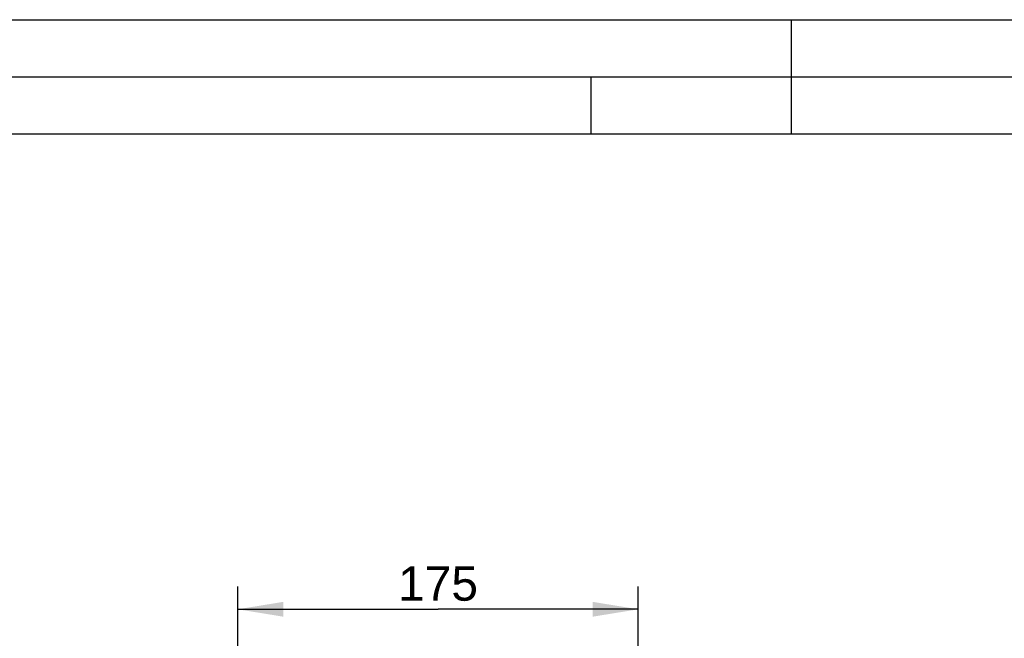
# Model space of a CAD drawing. Header units: millimetres. Extents: x -134 to 420, y 0 to 297.
# Tile 29 of 57: x 168 to 254, y 243 to 297. Entities that reach past the tile are written whole.
import ezdxf

# ---------------------------------------------------------------- set-up
doc = ezdxf.new("R2010")
doc.units = ezdxf.units.MM
doc.header["$LTSCALE"] = 23.1
doc.layers.get('0').update_dxf_attribs({"linetype": 'CONTINUOUS'})
doc.styles.get("Standard").update_dxf_attribs({"font": 'arial.ttf'})
doc.dimstyles.new('DIMSTYLE_11', dxfattribs={"dimtxt": 3, "dimasz": 4, "dimexe": 0.18, "dimexo": 0.0625, "dimgap": 0.09, "dimtad": 1, "dimdec": 3, "dimlfac": 5, "dimdsep": 46, "dimtxsty": 'STANDARD', "dimblk": '_FILLED', "dimblk1": '_FILLED', "dimblk2": '_FILLED', "dimcen": 0.09, "dimadec": 0, "dimazin": 0, "dimtp": 0.5, "dimtm": 0.5, "dimtfac": 1, "dimtdec": 3, "dimtofl": 0, "dimtmove": 0, "dimatfit": 3, "dimldrblk": '_FILLED', "dimfxl": 1, "dimtolj": 1, "dimarcsym": 0})

# ---------------------------------------------------------------- blocks, each defined once
blk = doc.blocks.new('_FILLED')
at = {"color": 0, "linetype": 'BYBLOCK'}
blk.add_solid([(0, 0), (-1, 0.1625), (-1, -0.1625)], dxfattribs=at)
blk = doc.blocks.new('*D20')
at = {"color": 2, "linetype": 'CONTINUOUS'}
for p, q in [((186.63, 240.635), (186.63, 247.494)), ((221.63, 241.637), (221.63, 247.494)), ((186.63, 245.494), (204.13, 245.494)), ((221.63, 245.494), (204.13, 245.494))]:
    blk.add_line(p, q, dxfattribs=at)
at = {"color": 2, "linetype": 'CONTINUOUS', "xscale": 4, "yscale": 4, "zscale": 4, "rotation": 180}
blk.add_blockref('_FILLED', (186.63, 245.494), dxfattribs=at)
at = {"color": 2, "linetype": 'CONTINUOUS', "xscale": 4, "yscale": 4, "zscale": 4}
blk.add_blockref('_FILLED', (221.63, 245.494), dxfattribs=at)
at = {"color": 2, "linetype": 'CONTINUOUS', "insert": (204.13, 249.244), "char_height": 3, "width": 6.99257, "attachment_point": 2, "line_spacing_factor": 0.9}
blk.add_mtext('175', dxfattribs=at)

msp = doc.modelspace()

# ---------------------------------------------------------------- linework, layer by layer
at = {"color": 2, "linetype": 'CONTINUOUS'}
for p, q in [((0, 297), (420, 297)), ((235, 297), (235, 287)), ((20, 292), (415, 292)), ((217.5, 287), (217.5, 292))]:
    msp.add_line(p, q, dxfattribs=at)
at = {"color": 7, "linetype": 'CONTINUOUS'}
msp.add_line((410, 287), (25, 287), dxfattribs=at)

# ---------------------------------------------------------------- dimensions: what is measured, and where the dimension line sits
at = {"color": 2, "linetype": 'CONTINUOUS'}
dim = msp.add_linear_dim(base=(186.62961, 245.49414), p1=(221.62961, 241.63743), p2=(186.62961, 240.63505), angle=180, dimstyle='DIMSTYLE_11', dxfattribs=at)
dim.commit()
dim.dimension.update_dxf_attribs({"geometry": '*D20', "text_midpoint": (200.63333, 247.74414), "dimtype": 160})

doc.saveas('drawing.dxf')
